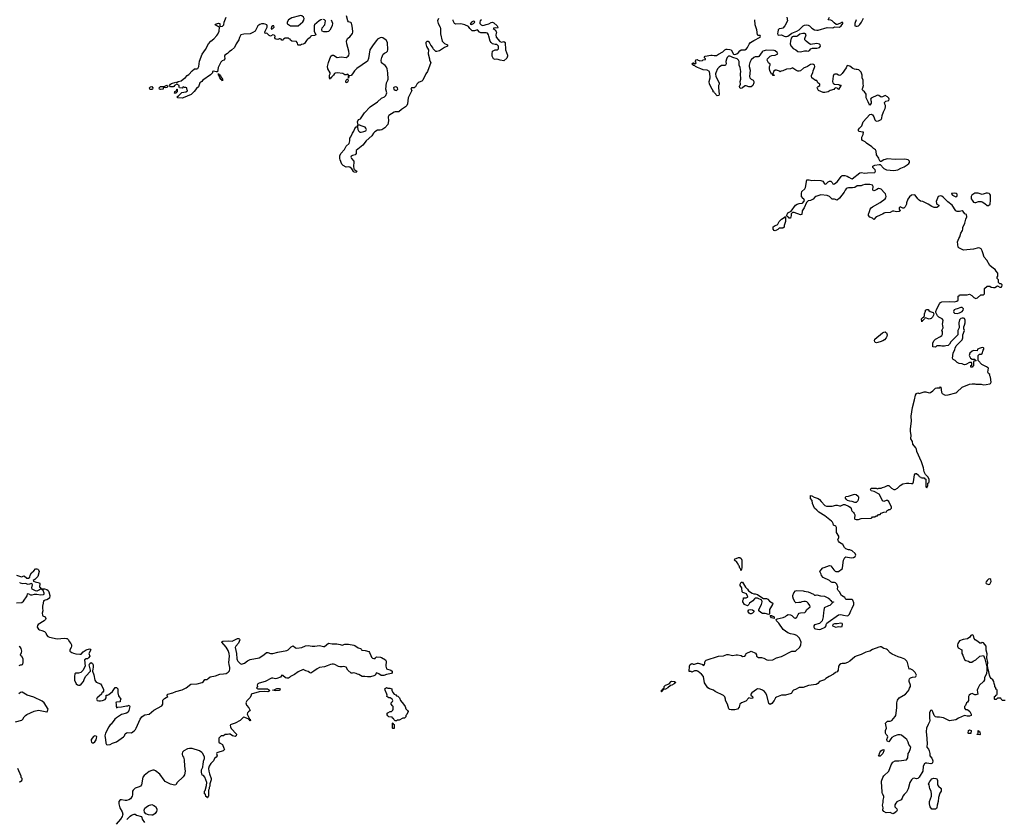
# Model space of a CAD drawing. Header units: inches. Extents: x 2106670 to 2322961, y 36024 to 224899.
# Tile 145 of 256: x 2259258 to 2274859, y 115106 to 127770. Entities that reach past the tile are written whole.
import ezdxf

# ---------------------------------------------------------------- set-up
doc = ezdxf.new("R2010")
doc.units = ezdxf.units.IN
doc.header["$MEASUREMENT"] = 0
for name, color, linetype in [('C2151', 7, 'Continuous'), ('C2161', 7, 'Continuous'), ('C2162', 7, 'Continuous'), ('C2171', 7, 'Continuous'), ('C2172', 7, 'Continuous')]:
    doc.layers.add(name, color=color, linetype=linetype)

msp = doc.modelspace()

# ---------------------------------------------------------------- linework, layer by layer
at = {"layer": 'C2151', "color": 5, "elevation": 40}
for points in [[(2259210, 118975), (2259287, 118947), (2259330, 118961), (2259370, 118926), (2259397, 118923), (2259417, 118943), (2259425, 118970), (2259447, 119010), (2259481, 119039), (2259510, 119071), (2259530, 119071), (2259545, 119065), (2259555, 119055), (2259566, 119030), (2259545, 118950), (2259497, 118903), (2259474, 118890), (2259478, 118878), (2259505, 118865), (2259571, 118851), (2259576, 118836), (2259572, 118790), (2259594, 118770), (2259598, 118758), (2259610, 118754), (2259650, 118758), (2259690, 118745), (2259710, 118731), (2259721, 118710), (2259734, 118650), (2259731, 118609), (2259690, 118584), (2259662, 118578), (2259646, 118566), (2259634, 118566), (2259631, 118531), (2259620, 118480), (2259619, 118450), (2259625, 118410), (2259616, 118370), (2259618, 118338), (2259626, 118326), (2259662, 118310), (2259670, 118286), (2259665, 118270), (2259645, 118250), (2259552, 118190), (2259542, 118178), (2259536, 118150), (2259555, 118115), (2259570, 118106), (2259610, 118097), (2259650, 118081), (2259670, 118058), (2259685, 118025), (2259702, 118002), (2259728, 117988), (2259850, 117963), (2259970, 117976), (2260000, 117970)], [(2259210, 118533), (2259290, 118541), (2259320, 118560), (2259374, 118646), (2259382, 118678), (2259390, 118682), (2259430, 118663), (2259457, 118663), (2259492, 118672), (2259530, 118672), (2259590, 118659), (2259636, 118664), (2259647, 118673), (2259648, 118690), (2259629, 118729), (2259608, 118748), (2259590, 118749), (2259570, 118742), (2259530, 118718), (2259510, 118722), (2259458, 118750), (2259449, 118770), (2259459, 118819), (2259458, 118830), (2259450, 118838), (2259390, 118825), (2259350, 118838), (2259310, 118836), (2259267, 118847), (2259258, 118858)], [(2259250, 117542), (2259270, 117552), (2259287, 117553), (2259302, 117558), (2259310, 117574), (2259314, 117586), (2259312, 117650), (2259290, 117682), (2259274, 117694), (2259269, 117710), (2259289, 117750), (2259291, 117770), (2259281, 117810), (2259270, 117829), (2259250, 117842)], [(2259192, 116652), (2259290, 116677), (2259307, 116690), (2259327, 116730), (2259348, 116752), (2259370, 116766), (2259490, 116819), (2259556, 116836), (2259690, 116806), (2259695, 116810), (2259709, 116850), (2259644, 116950), (2259615, 116975), (2259480, 117040), (2259378, 117070), (2259299, 117119), (2259290, 117121), (2259270, 117115), (2259245, 117095)], [(2259250, 115701), (2259270, 115704), (2259290, 115721), (2259298, 115738), (2259299, 115750), (2259282, 115770), (2259279, 115790), (2259227, 115910)]]:
    msp.add_lwpolyline(points, dxfattribs=at)
at = {"layer": 'C2161', "color": 5, "elevation": 40}
for points in [[(2260000, 117970), (2260010, 117967), (2260031, 117950), (2260044, 117924), (2260070, 117890), (2260078, 117870), (2260080, 117850), (2260074, 117826), (2260054, 117790), (2260055, 117770), (2260083, 117750), (2260110, 117738), (2260150, 117727), (2260210, 117719), (2260230, 117721), (2260264, 117756), (2260309, 117791), (2260365, 117805), (2260382, 117802), (2260386, 117790), (2260356, 117730), (2260372, 117690), (2260350, 117662), (2260330, 117649), (2260310, 117649), (2260286, 117630), (2260297, 117530), (2260259, 117461), (2260229, 117431), (2260190, 117421), (2260150, 117421), (2260131, 117409), (2260126, 117370), (2260128, 117310), (2260151, 117250), (2260174, 117234), (2260190, 117229), (2260210, 117230), (2260230, 117244), (2260268, 117290), (2260284, 117336), (2260307, 117373), (2260379, 117450), (2260382, 117470), (2260361, 117550), (2260370, 117572), (2260390, 117591), (2260410, 117572), (2260424, 117550), (2260423, 117510), (2260415, 117490), (2260411, 117451), (2260435, 117395), (2260447, 117310), (2260470, 117277), (2260538, 117250), (2260560, 117220), (2260584, 117164), (2260584, 117136), (2260578, 117122), (2260562, 117110), (2260554, 117090), (2260486, 117030), (2260476, 117010), (2260485, 116990), (2260510, 116981), (2260540, 116980), (2260570, 116985), (2260610, 117002), (2260626, 117030), (2260627, 117073), (2260650, 117074), (2260670, 117082), (2260730, 117132), (2260770, 117192), (2260790, 117192), (2260804, 117184), (2260812, 117170), (2260811, 117110), (2260823, 117063), (2260862, 117010), (2260852, 116990), (2260851, 116969), (2260790, 116962), (2260784, 116956), (2260781, 116950), (2260786, 116930), (2260785, 116890), (2260790, 116874), (2260810, 116882), (2260870, 116885), (2260950, 116902), (2260970, 116902), (2260993, 116913), (2261002, 116890), (2260987, 116830), (2260975, 116805), (2260951, 116789), (2260870, 116765), (2260790, 116714), (2260766, 116690), (2260710, 116615), (2260690, 116602), (2260670, 116569), (2260620, 116470), (2260607, 116430), (2260619, 116370), (2260624, 116310), (2260631, 116291), (2260650, 116284), (2260690, 116291), (2260730, 116311), (2260790, 116331), (2260902, 116410), (2260919, 116430), (2260930, 116462), (2260950, 116478), (2260970, 116481), (2261030, 116475), (2261070, 116505), (2261094, 116530), (2261105, 116550), (2261123, 116597), (2261169, 116691), (2261193, 116727), (2261214, 116746), (2261240, 116760), (2261310, 116771), (2261386, 116834), (2261510, 116902), (2261525, 116930), (2261526, 116994), (2261550, 117021), (2261608, 117050), (2261588, 117070), (2261606, 117090), (2261682, 117110), (2261730, 117131), (2261830, 117155), (2261894, 117190), (2261970, 117244), (2262070, 117251), (2262150, 117275), (2262169, 117290), (2262190, 117318), (2262230, 117321), (2262243, 117337), (2262278, 117362), (2262363, 117377), (2262430, 117405), (2262490, 117408), (2262530, 117417), (2262563, 117437), (2262580, 117460), (2262590, 117490), (2262590, 117510), (2262576, 117556), (2262572, 117590), (2262580, 117690), (2262577, 117730), (2262559, 117779), (2262529, 117830), (2262462, 117910), (2262463, 117917), (2262475, 117925), (2262570, 117934), (2262627, 117927), (2262710, 117967), (2262731, 117971), (2262741, 117961), (2262746, 117950), (2262724, 117896), (2262685, 117850), (2262674, 117826), (2262693, 117730), (2262697, 117650), (2262703, 117630), (2262713, 117610), (2262750, 117571), (2262770, 117564), (2262822, 117578), (2262870, 117616), (2262910, 117636), (2263050, 117665), (2263129, 117711), (2263170, 117747), (2263190, 117747), (2263230, 117731), (2263270, 117731), (2263350, 117754), (2263490, 117779), (2263512, 117788), (2263562, 117838), (2263590, 117851), (2263630, 117823), (2263650, 117815), (2263730, 117827), (2263789, 117851), (2263830, 117861), (2263890, 117848), (2263932, 117848), (2264010, 117857), (2264070, 117843), (2264090, 117843), (2264150, 117898), (2264210, 117885), (2264285, 117885), (2264337, 117877), (2264370, 117862), (2264410, 117882), (2264470, 117878), (2264550, 117863), (2264570, 117856), (2264620, 117820), (2264662, 117810), (2264671, 117791), (2264684, 117784), (2264730, 117779), (2264790, 117765), (2264801, 117750), (2264820, 117700), (2264834, 117674), (2264850, 117658), (2264870, 117651), (2264888, 117652), (2264898, 117670), (2264910, 117678), (2264975, 117675), (2264991, 117671), (2265052, 117630), (2265065, 117610), (2265058, 117530), (2265070, 117491), (2265141, 117470), (2265159, 117450), (2265161, 117430), (2265150, 117415), (2265070, 117401), (2265030, 117385), (2264986, 117386), (2264950, 117409), (2264910, 117426), (2264892, 117390), (2264870, 117379), (2264815, 117365), (2264770, 117363), (2264729, 117369), (2264686, 117370), (2264630, 117398), (2264610, 117402), (2264590, 117415), (2264550, 117426), (2264530, 117418), (2264510, 117418), (2264458, 117470), (2264430, 117514), (2264390, 117524), (2264370, 117519), (2264330, 117519), (2264310, 117524), (2264250, 117557), (2264230, 117564), (2264210, 117564), (2264181, 117559), (2264130, 117534), (2264090, 117522), (2264010, 117509), (2263970, 117489), (2263921, 117450), (2263870, 117421), (2263849, 117430), (2263830, 117449), (2263790, 117458), (2263750, 117478), (2263670, 117439), (2263610, 117399), (2263551, 117369), (2263531, 117350), (2263517, 117343), (2263490, 117342), (2263470, 117349), (2263430, 117386), (2263410, 117388), (2263390, 117358), (2263330, 117334), (2263310, 117329), (2263270, 117342), (2263250, 117342), (2263150, 117286), (2263050, 117262), (2263032, 117250), (2263022, 117230), (2263025, 117210), (2263012, 117190), (2263020, 117180), (2263031, 117171), (2263150, 117173), (2263182, 117170), (2263214, 117150), (2263213, 117133), (2263190, 117124), (2263130, 117128), (2263055, 117125), (2262927, 117090), (2262924, 117070), (2262910, 117035), (2262859, 116981), (2262843, 116950), (2262854, 116914), (2262891, 116870), (2262912, 116830), (2262882, 116810), (2262866, 116794), (2262865, 116770), (2262894, 116706), (2262894, 116694), (2262911, 116691), (2262914, 116670), (2262910, 116666), (2262902, 116682), (2262890, 116686), (2262878, 116698), (2262810, 116722), (2262801, 116719), (2262751, 116669), (2262670, 116629), (2262610, 116609), (2262600, 116600), (2262591, 116590), (2262596, 116570), (2262610, 116546), (2262695, 116455), (2262690, 116428), (2262670, 116418), (2262650, 116422), (2262629, 116429), (2262593, 116453), (2262570, 116455), (2262550, 116448), (2262513, 116447), (2262490, 116426), (2262450, 116426), (2262414, 116390), (2262414, 116330), (2262434, 116310), (2262474, 116290), (2262491, 116231), (2262502, 116210), (2262482, 116190), (2262395, 116165), (2262383, 116157), (2262378, 116150), (2262386, 116110), (2262371, 116090), (2262347, 116070), (2262327, 116030), (2262287, 115990), (2262261, 115950), (2262251, 115910), (2262255, 115870), (2262264, 115824), (2262291, 115750), (2262291, 115730), (2262271, 115670), (2262271, 115630), (2262262, 115610), (2262262, 115590), (2262252, 115570), (2262252, 115470), (2262238, 115462), (2262233, 115447), (2262227, 115447), (2262222, 115462), (2262207, 115467), (2262202, 115502), (2262186, 115510), (2262188, 115550), (2262196, 115564), (2262220, 115640), (2262222, 115690), (2262194, 115774), (2262170, 115798), (2262150, 115806), (2262138, 115850), (2262138, 115890), (2262158, 115930), (2262158, 115950), (2262166, 115970), (2262168, 116028), (2262188, 116070), (2262188, 116090), (2262158, 116150), (2262145, 116165), (2262108, 116190), (2261989, 116229), (2261950, 116229), (2261918, 116222), (2261858, 116190), (2261838, 116170), (2261831, 116150), (2261831, 116130), (2261838, 116110), (2261851, 116090), (2261865, 116050), (2261871, 115950), (2261882, 115870), (2261871, 115810), (2261850, 115781), (2261751, 115690), (2261730, 115654), (2261710, 115647), (2261650, 115661), (2261565, 115705), (2261545, 115725), (2261480, 115820), (2261410, 115874), (2261390, 115884), (2261370, 115885), (2261350, 115881), (2261310, 115861), (2261230, 115798), (2261210, 115773), (2261188, 115652), (2261171, 115630), (2261150, 115618), (2261090, 115601), (2261054, 115570), (2261045, 115550), (2261048, 115492), (2261042, 115470), (2261012, 115428), (2260988, 115412), (2260950, 115403), (2260930, 115402), (2260870, 115415), (2260850, 115414), (2260830, 115390), (2260828, 115352), (2260832, 115330), (2260847, 115287), (2260884, 115224), (2260891, 115190), (2260888, 115170), (2260882, 115150), (2260855, 115110), (2260785, 115030)], [(2270000, 117452), (2269990, 117457), (2269950, 117455), (2269910, 117438), (2269890, 117446), (2269867, 117447), (2269869, 117530), (2269883, 117557), (2269910, 117572), (2269930, 117562), (2269950, 117562), (2270000, 117578)], [(2260956, 115104), (2261010, 115158), (2261030, 115171), (2261070, 115185), (2261090, 115185), (2261111, 115170), (2261188, 115148), (2261196, 115136), (2261198, 115110), (2261234, 115054)]]:
    msp.add_lwpolyline(points, dxfattribs=at)
for points in [[(2263310, 117141), (2263266, 117150), (2263290, 117156), (2263330, 117179), (2263370, 117177), (2263385, 117170), (2263381, 117150), (2263370, 117146)], [(2265230, 116666), (2265207, 116667), (2265187, 116687), (2265182, 116702), (2265166, 116710), (2265162, 116722), (2265106, 116730), (2265090, 116746), (2265078, 116770), (2265090, 116794), (2265128, 116812), (2265147, 116813), (2265170, 116834), (2265178, 116850), (2265178, 116890), (2265163, 116903), (2265146, 116930), (2265146, 116950), (2265167, 116973), (2265168, 116990), (2265158, 117010), (2265130, 117028), (2265109, 117029), (2265090, 117038), (2265078, 117050), (2265082, 117070), (2265078, 117090), (2265048, 117150), (2265046, 117170), (2265069, 117191), (2265090, 117185), (2265124, 117184), (2265153, 117173), (2265154, 117150), (2265170, 117114), (2265194, 117090), (2265217, 117077), (2265230, 117062), (2265250, 117054), (2265274, 117030), (2265292, 116990), (2265342, 116930), (2265365, 116890), (2265377, 116857), (2265402, 116830), (2265412, 116812), (2265390, 116766), (2265374, 116750), (2265374, 116730), (2265354, 116710), (2265330, 116708), (2265270, 116678), (2265244, 116676)], [(2269426, 117126), (2269426, 117150), (2269442, 117158), (2269450, 117174), (2269462, 117178), (2269468, 117192), (2269469, 117210), (2269490, 117231), (2269549, 117251), (2269578, 117290), (2269590, 117295), (2269634, 117290), (2269652, 117272), (2269630, 117249), (2269590, 117228), (2269570, 117226), (2269530, 117188), (2269490, 117168), (2269458, 117162), (2269454, 117150), (2269438, 117142), (2269430, 117126)], [(2265170, 116546), (2265166, 116550), (2265166, 116630), (2265170, 116634), (2265178, 116618), (2265194, 116610), (2265194, 116550), (2265190, 116546)], [(2260450, 116429), (2260430, 116417), (2260391, 116370), (2260391, 116350), (2260398, 116330), (2260410, 116318), (2260430, 116318), (2260450, 116332), (2260470, 116362), (2260477, 116390), (2260479, 116410), (2260476, 116416), (2260470, 116422)], [(2261350, 115170), (2261299, 115179), (2261255, 115195), (2261237, 115217), (2261229, 115250), (2261240, 115280), (2261260, 115300), (2261297, 115323), (2261350, 115339), (2261386, 115326), (2261412, 115310), (2261431, 115270), (2261431, 115250), (2261425, 115230), (2261403, 115197), (2261370, 115172)]]:
    msp.add_lwpolyline(points, close=True, dxfattribs=at)
at = {"layer": 'C2162', "color": 5, "elevation": 40}
for points in [[(2264050, 127774), (2264030, 127769), (2264001, 127750), (2263931, 127690), (2263926, 127670), (2263925, 127590), (2263951, 127530), (2263930, 127522), (2263884, 127516), (2263872, 127508), (2263862, 127490), (2263842, 127470), (2263821, 127459), (2263800, 127440), (2263770, 127395), (2263750, 127382), (2263724, 127376), (2263710, 127368), (2263670, 127366), (2263666, 127370), (2263662, 127402), (2263650, 127406), (2263642, 127422), (2263568, 127428), (2263547, 127447), (2263542, 127462), (2263530, 127466), (2263518, 127478), (2263464, 127476), (2263438, 127462), (2263434, 127450), (2263427, 127447), (2263410, 127446), (2263402, 127462), (2263387, 127467), (2263370, 127468), (2263350, 127458), (2263320, 127460), (2263310, 127466), (2263303, 127483), (2263306, 127510), (2263290, 127526), (2263270, 127528), (2263230, 127508), (2263210, 127518), (2263174, 127554), (2263146, 127550), (2263142, 127570), (2263147, 127590), (2263180, 127650), (2263181, 127670), (2263173, 127690), (2263150, 127701), (2263125, 127705), (2263090, 127703), (2263064, 127696), (2263029, 127671), (2262991, 127589), (2262954, 127566), (2262912, 127548), (2262810, 127543), (2262763, 127530), (2262742, 127490), (2262731, 127450), (2262690, 127390), (2262664, 127330), (2262615, 127285), (2262578, 127262), (2262550, 127236), (2262507, 127210), (2262501, 127190), (2262507, 127150), (2262491, 127130), (2262464, 127116), (2262443, 127097), (2262404, 127010), (2262394, 126946), (2262390, 126942), (2262370, 126943), (2262330, 126955), (2262314, 126950), (2262311, 126930), (2262284, 126896), (2262162, 126810), (2262142, 126790), (2262111, 126769), (2262090, 126709), (2262060, 126680), (2262025, 126630), (2261976, 126584), (2261850, 126533), (2261830, 126529), (2261766, 126530), (2261748, 126550), (2261775, 126565), (2261825, 126615), (2261893, 126627), (2261915, 126645), (2261918, 126650), (2261908, 126670), (2261906, 126690), (2261890, 126698), (2261870, 126698), (2261850, 126706), (2261830, 126686), (2261788, 126688), (2261783, 126703), (2261786, 126730), (2261750, 126748), (2261711, 126729), (2261701, 126710), (2261690, 126704), (2261647, 126707), (2261634, 126730), (2261649, 126750), (2261663, 126757), (2261730, 126781), (2261750, 126776), (2261769, 126791), (2261817, 126803), (2261846, 126830), (2261884, 126856), (2261910, 126885), (2261937, 126903), (2261990, 126959), (2262030, 126991), (2262067, 126993), (2262082, 126998), (2262095, 127030), (2262106, 127114), (2262150, 127222), (2262202, 127298), (2262249, 127390), (2262286, 127430), (2262333, 127467), (2262381, 127519), (2262397, 127543), (2262419, 127590), (2262426, 127650), (2262382, 127670), (2262358, 127690), (2262362, 127698), (2262410, 127716), (2262430, 127712), (2262431, 127671), (2262441, 127661), (2262470, 127667), (2262495, 127690), (2262497, 127730), (2262528, 127810)], [(2264194, 127770), (2264216, 127716), (2264211, 127671), (2264170, 127604), (2264150, 127583), (2264130, 127576), (2264077, 127577), (2264049, 127590), (2264044, 127610), (2264050, 127642), (2264095, 127690), (2264102, 127750), (2264090, 127768), (2264070, 127775)], [(2265896, 127790), (2265879, 127750), (2265887, 127710), (2265921, 127650), (2265926, 127630), (2265927, 127547), (2265951, 127430), (2265991, 127391), (2266034, 127370), (2266034, 127350), (2265991, 127329), (2265910, 127278), (2265870, 127268), (2265850, 127268), (2265807, 127307), (2265806, 127330), (2265770, 127366), (2265750, 127406), (2265730, 127426), (2265710, 127426), (2265694, 127410), (2265692, 127390), (2265706, 127346), (2265734, 127290), (2265732, 127230), (2265752, 127150), (2265752, 127130), (2265772, 127090), (2265718, 126950), (2265691, 126910), (2265646, 126810), (2265630, 126797), (2265590, 126782), (2265570, 126769), (2265551, 126750), (2265532, 126708), (2265521, 126699), (2265510, 126693), (2265465, 126690), (2265458, 126670), (2265471, 126650), (2265411, 126530), (2265403, 126437), (2265391, 126409), (2265371, 126389), (2265306, 126350), (2265268, 126312), (2265250, 126308), (2265210, 126311), (2265190, 126304), (2265108, 126252), (2265097, 126230), (2265100, 126170), (2265091, 126109), (2265045, 126055), (2264994, 126026), (2264970, 126019), (2264930, 126021), (2264885, 125995), (2264865, 125975), (2264837, 125930), (2264748, 125850), (2264696, 125784), (2264590, 125698), (2264587, 125650), (2264576, 125630), (2264530, 125621), (2264512, 125608), (2264505, 125590), (2264513, 125570), (2264550, 125530), (2264555, 125515), (2264548, 125448), (2264550, 125410), (2264556, 125396), (2264570, 125392), (2264598, 125370), (2264590, 125350), (2264556, 125356), (2264546, 125366), (2264523, 125410), (2264490, 125436), (2264470, 125441), (2264430, 125434), (2264381, 125461), (2264364, 125484), (2264334, 125550), (2264329, 125570), (2264329, 125611), (2264349, 125650), (2264405, 125715), (2264430, 125768), (2264480, 125810), (2264491, 125850), (2264490, 125891), (2264506, 125914), (2264530, 125970), (2264554, 126006), (2264570, 126044), (2264590, 126071), (2264607, 126073), (2264610, 126094), (2264618, 126098), (2264611, 126089), (2264611, 126069), (2264616, 126030), (2264627, 126007), (2264650, 125990), (2264670, 125989), (2264710, 125997), (2264742, 126010), (2264750, 126022), (2264753, 126030), (2264745, 126050), (2264730, 126065), (2264667, 126087), (2264650, 126099), (2264620, 126100), (2264610, 126150), (2264615, 126170), (2264630, 126187), (2264658, 126202), (2264670, 126215), (2264723, 126297), (2264810, 126391), (2264930, 126471), (2264992, 126528), (2265038, 126550), (2265062, 126570), (2265074, 126610), (2265061, 126670), (2265070, 126770), (2265090, 126810), (2265094, 126830), (2265090, 126930), (2265080, 126990), (2265070, 127019), (2265050, 127045), (2264990, 127088), (2264984, 127130), (2264994, 127170), (2265017, 127223), (2265039, 127241), (2265070, 127255), (2265087, 127273), (2265092, 127290), (2265087, 127407), (2265065, 127445), (2265010, 127482), (2264990, 127489), (2264970, 127485), (2264930, 127461), (2264910, 127441), (2264857, 127370), (2264808, 127292), (2264787, 127153), (2264767, 127113), (2264601, 126999), (2264562, 126958), (2264532, 126910), (2264510, 126887), (2264481, 126879), (2264471, 126869), (2264470, 126846), (2264466, 126846), (2264467, 126887), (2264462, 126902), (2264450, 126906), (2264430, 126898), (2264410, 126898), (2264376, 126916), (2264290, 126929), (2264258, 126922), (2264245, 126915), (2264232, 126890), (2264200, 126860), (2264190, 126846), (2264178, 126842), (2264170, 126826), (2264166, 126850), (2264168, 126890), (2264178, 126910), (2264178, 126930), (2264138, 126990), (2264134, 127030), (2264150, 127092), (2264190, 127191), (2264210, 127206), (2264230, 127206), (2264290, 127171), (2264350, 127179), (2264430, 127171), (2264464, 127190), (2264473, 127210), (2264477, 127230), (2264473, 127273), (2264442, 127390), (2264437, 127430), (2264453, 127470), (2264490, 127499), (2264531, 127549), (2264539, 127570), (2264539, 127590), (2264527, 127667), (2264513, 127713), (2264505, 127725), (2264470, 127737), (2264457, 127750), (2264434, 127830)], [(2266575, 127770), (2266555, 127750), (2266547, 127730), (2266551, 127710), (2266568, 127688), (2266590, 127679), (2266617, 127683), (2266650, 127696), (2266690, 127705), (2266730, 127727), (2266750, 127728), (2266770, 127719), (2266825, 127670), (2266835, 127650), (2266830, 127638), (2266790, 127642), (2266770, 127638), (2266762, 127630), (2266791, 127611), (2266814, 127570), (2266805, 127530), (2266810, 127494), (2266865, 127425), (2266890, 127412), (2266930, 127422), (2266951, 127410), (2266957, 127290), (2266986, 127210), (2266986, 127190), (2266977, 127163), (2266930, 127118), (2266869, 127129), (2266840, 127140), (2266810, 127144), (2266790, 127141), (2266764, 127150), (2266745, 127190), (2266742, 127230), (2266748, 127270), (2266790, 127294), (2266830, 127294), (2266846, 127310), (2266846, 127350), (2266816, 127376), (2266790, 127378), (2266750, 127389), (2266730, 127408), (2266715, 127430), (2266689, 127509), (2266688, 127530), (2266670, 127558), (2266650, 127562), (2266563, 127563), (2266546, 127570), (2266510, 127608), (2266465, 127595), (2266430, 127595), (2266389, 127630), (2266370, 127662), (2266309, 127689), (2266250, 127704), (2266170, 127699), (2266148, 127710), (2266129, 127750), (2266125, 127770)], [(2270000, 127013), (2269966, 127030), (2269950, 127046), (2269930, 127046), (2269922, 127062), (2269908, 127070), (2269922, 127078), (2269930, 127092), (2269938, 127078), (2269970, 127074), (2269978, 127090), (2269968, 127108), (2269970, 127132), (2269990, 127138), (2270000, 127133)]]:
    msp.add_lwpolyline(points, dxfattribs=at)
for points in [[(2263710, 127835), (2263690, 127832), (2263570, 127798), (2263519, 127770), (2263496, 127730), (2263498, 127710), (2263503, 127703), (2263550, 127671), (2263670, 127672), (2263743, 127737), (2263760, 127760), (2263765, 127790), (2263753, 127810), (2263729, 127829)], [(2263270, 127673), (2263250, 127658), (2263245, 127630), (2263250, 127622), (2263270, 127632), (2263288, 127650), (2263286, 127670)], [(2266450, 127749), (2266416, 127730), (2266399, 127710), (2266398, 127698), (2266410, 127691), (2266430, 127701), (2266449, 127710), (2266469, 127730), (2266462, 127742)], [(2262447, 126867), (2262450, 126867), (2262462, 126842), (2262472, 126830), (2262474, 126810), (2262470, 126804), (2262459, 126819), (2262450, 126821), (2262430, 126849), (2262420, 126880), (2262410, 126890), (2262406, 126914), (2262410, 126918), (2262418, 126898), (2262430, 126897), (2262438, 126878)], [(2261350, 126665), (2261330, 126665), (2261321, 126670), (2261316, 126690), (2261330, 126707), (2261350, 126710), (2261370, 126691), (2261365, 126670)], [(2261569, 126689), (2261542, 126698), (2261532, 126688), (2261530, 126669), (2261490, 126662), (2261474, 126670), (2261468, 126692), (2261490, 126710), (2261546, 126714), (2261590, 126731), (2261602, 126722), (2261605, 126710), (2261590, 126695)], [(2264430, 126768), (2264424, 126790), (2264429, 126810), (2264454, 126834), (2264461, 126810), (2264456, 126790), (2264450, 126779)], [(2265210, 126706), (2265186, 126694), (2265183, 126690), (2265187, 126667), (2265210, 126651), (2265230, 126648), (2265249, 126670), (2265244, 126690), (2265230, 126701)], [(2261710, 126606), (2261708, 126610), (2261718, 126622), (2261718, 126630), (2261746, 126650), (2261746, 126670), (2261752, 126672), (2261751, 126629), (2261730, 126606)]]:
    msp.add_lwpolyline(points, close=True, dxfattribs=at)
at = {"layer": 'C2171', "color": 5, "elevation": 40}
for points in [[(2270000, 117578), (2270010, 117581), (2270065, 117565), (2270078, 117558), (2270090, 117542), (2270110, 117554), (2270119, 117610), (2270133, 117627), (2270330, 117691), (2270410, 117696), (2270465, 117715), (2270490, 117716), (2270550, 117699), (2270610, 117711), (2270630, 117711), (2270690, 117698), (2270710, 117687), (2270746, 117690), (2270762, 117710), (2270769, 117731), (2270850, 117771), (2270917, 117737), (2270932, 117712), (2270932, 117690), (2270962, 117670), (2271010, 117667), (2271050, 117657), (2271096, 117630), (2271130, 117624), (2271190, 117630), (2271250, 117661), (2271330, 117683), (2271490, 117767), (2271550, 117771), (2271617, 117830), (2271636, 117870), (2271641, 117910), (2271615, 117975), (2271570, 118017), (2271530, 118033), (2271470, 118043), (2271430, 118057), (2271355, 118110), (2271289, 118210), (2271248, 118250), (2271246, 118270), (2271258, 118282), (2271357, 118303), (2271390, 118318), (2271406, 118334), (2271432, 118348), (2271470, 118345), (2271493, 118333), (2271530, 118299), (2271550, 118291), (2271570, 118306), (2271592, 118348), (2271610, 118370), (2271630, 118378), (2271698, 118382), (2271710, 118390), (2271730, 118431), (2271782, 118470), (2271779, 118490), (2271750, 118529), (2271729, 118549), (2271710, 118555), (2271683, 118557), (2271650, 118549), (2271630, 118539), (2271603, 118537), (2271555, 118535), (2271543, 118543), (2271519, 118590), (2271509, 118629), (2271509, 118650), (2271526, 118694), (2271550, 118722), (2271570, 118731), (2271670, 118725), (2271690, 118718), (2271750, 118711), (2271834, 118670), (2271850, 118654), (2271870, 118654), (2271890, 118662), (2271946, 118646), (2272010, 118638), (2272074, 118610), (2272094, 118590), (2272098, 118578), (2272114, 118570), (2272118, 118558), (2272152, 118552), (2272150, 118546), (2272138, 118542), (2272134, 118530), (2272094, 118490), (2272073, 118487), (2272005, 118455), (2272002, 118410), (2271992, 118388), (2271991, 118310), (2271971, 118249), (2271954, 118226), (2271931, 118209), (2271850, 118188), (2271841, 118170), (2271839, 118150), (2271851, 118130), (2271870, 118123), (2271930, 118113), (2271950, 118116), (2272022, 118150), (2272035, 118170), (2272038, 118190), (2272049, 118210), (2272069, 118230), (2272234, 118346), (2272269, 118351), (2272310, 118339), (2272370, 118331), (2272385, 118335), (2272406, 118354), (2272425, 118410), (2272449, 118450), (2272473, 118510), (2272473, 118533), (2272458, 118578), (2272450, 118588), (2272350, 118586), (2272330, 118618), (2272278, 118650), (2272250, 118706), (2272226, 118730), (2272218, 118750), (2272222, 118790), (2272208, 118830), (2272186, 118850), (2272170, 118855), (2272130, 118858), (2272109, 118869), (2272088, 118890), (2271990, 118935), (2271965, 118965), (2271958, 118990), (2271938, 119030), (2271950, 119054), (2271986, 119090), (2272007, 119093), (2272090, 119125), (2272110, 119118), (2272156, 119056), (2272178, 119038), (2272190, 119030), (2272208, 119028), (2272230, 119033), (2272289, 119071), (2272296, 119090), (2272313, 119210), (2272330, 119251), (2272350, 119262), (2272430, 119246), (2272469, 119251), (2272498, 119270), (2272509, 119290), (2272497, 119317), (2272450, 119357), (2272410, 119373), (2272390, 119373), (2272350, 119390), (2272329, 119410), (2272300, 119460), (2272250, 119489), (2272233, 119510), (2272223, 119530), (2272235, 119570), (2272235, 119590), (2272199, 119650), (2272199, 119730), (2272190, 119748), (2272150, 119766), (2272149, 119790), (2272139, 119810), (2272121, 119830), (2272014, 119910), (2271918, 119970), (2271888, 120000)], [(2272438, 120000), (2272441, 119990), (2272470, 119966), (2272481, 119950), (2272488, 119930), (2272486, 119870), (2272490, 119862), (2272510, 119852), (2272547, 119853), (2272590, 119872), (2272750, 119874), (2272762, 119878), (2272770, 119894), (2272810, 119894), (2272830, 119914), (2272850, 119914), (2272868, 119932), (2272890, 119934), (2272908, 119952), (2272948, 119972), (2272990, 119974), (2273005, 119995), (2273012, 120000)], [(2274870, 116988), (2274828, 116988), (2274807, 117007), (2274802, 117022), (2274790, 117026), (2274750, 117026), (2274730, 117006), (2274710, 117006), (2274706, 117010), (2274706, 117050), (2274722, 117058), (2274726, 117070), (2274742, 117078), (2274746, 117090), (2274746, 117150), (2274742, 117162), (2274727, 117167), (2274726, 117190), (2274708, 117208), (2274707, 117227), (2274696, 117256), (2274695, 117290), (2274677, 117317), (2274650, 117335), (2274637, 117357), (2274626, 117390), (2274610, 117468), (2274601, 117481), (2274594, 117534), (2274598, 117590), (2274582, 117662), (2274585, 117725), (2274574, 117786), (2274569, 117850), (2274530, 117899), (2274510, 117908), (2274490, 117898), (2274470, 117898), (2274442, 117922), (2274395, 117950), (2274384, 117970), (2274370, 118018), (2274350, 118029), (2274330, 118019), (2274311, 117989), (2274275, 117965), (2274207, 117953), (2274150, 117932), (2274123, 117890), (2274117, 117870), (2274116, 117850), (2274130, 117824), (2274186, 117790), (2274188, 117730), (2274204, 117704), (2274221, 117650), (2274230, 117635), (2274250, 117623), (2274294, 117610), (2274313, 117593), (2274347, 117593), (2274366, 117610), (2274410, 117632), (2274469, 117691), (2274530, 117702), (2274551, 117650), (2274580, 117520), (2274584, 117470), (2274579, 117410), (2274545, 117350), (2274543, 117317), (2274531, 117290), (2274468, 117232), (2274440, 117180), (2274431, 117150), (2274442, 117090), (2274410, 117077), (2274390, 117079), (2274350, 117098), (2274322, 117090), (2274302, 117070), (2274294, 117050), (2274294, 116990), (2274277, 116963), (2274262, 116950), (2274242, 116910), (2274226, 116890), (2274227, 116867), (2274246, 116846), (2274270, 116845), (2274280, 116840), (2274311, 116811), (2274334, 116770), (2274334, 116750), (2274310, 116738), (2274270, 116738), (2274247, 116747), (2274230, 116748), (2274132, 116710), (2274090, 116679), (2273990, 116667), (2273893, 116713), (2273830, 116724), (2273790, 116723), (2273770, 116729), (2273745, 116750), (2273729, 116810), (2273715, 116830), (2273710, 116834), (2273690, 116828), (2273676, 116790), (2273675, 116710), (2273679, 116670), (2273675, 116650), (2273651, 116610), (2273648, 116592), (2273627, 116553), (2273622, 116490), (2273633, 116390), (2273637, 116290), (2273631, 116270), (2273633, 116250), (2273657, 116217), (2273670, 116190), (2273678, 116150), (2273679, 116110), (2273710, 116076), (2273721, 116050), (2273724, 116030), (2273719, 116001), (2273711, 115989), (2273696, 115984), (2273630, 115997), (2273610, 115996), (2273595, 115985), (2273575, 115950), (2273566, 115870), (2273509, 115771), (2273488, 115752), (2273470, 115749), (2273430, 115758), (2273410, 115753), (2273387, 115730), (2273364, 115690), (2273336, 115590), (2273310, 115535), (2273270, 115499), (2273250, 115474), (2273238, 115442), (2273223, 115417), (2273158, 115382), (2273138, 115362), (2273124, 115336), (2273123, 115303), (2273154, 115270), (2273164, 115250), (2273151, 115230), (2273110, 115196), (2273094, 115194), (2273050, 115214), (2272989, 115209), (2272948, 115228), (2272935, 115250), (2272940, 115290), (2272930, 115330), (2272939, 115370), (2272938, 115410), (2272950, 115450), (2272948, 115470), (2272928, 115510), (2272923, 115530), (2272921, 115630), (2272912, 115690), (2272914, 115710), (2272934, 115766), (2272948, 115792), (2273029, 115870), (2273064, 115970), (2273094, 116010), (2273130, 116030), (2273190, 116030), (2273310, 116050), (2273330, 116078), (2273334, 116150), (2273353, 116170), (2273375, 116230), (2273376, 116250), (2273344, 116290), (2273336, 116330), (2273313, 116370), (2273290, 116393), (2273230, 116436), (2273210, 116443), (2273174, 116446), (2273115, 116425), (2273079, 116401), (2273060, 116380), (2273030, 116335), (2273016, 116336), (2273010, 116338), (2273002, 116350), (2272998, 116370), (2273015, 116410), (2273010, 116426), (2272987, 116447), (2272978, 116470), (2272978, 116510), (2272994, 116550), (2272975, 116630), (2273010, 116658), (2273050, 116658), (2273078, 116670), (2273130, 116732), (2273139, 116750), (2273158, 116870), (2273157, 116950), (2273166, 116994), (2273195, 117030), (2273293, 117090), (2273332, 117130), (2273344, 117150), (2273357, 117183), (2273375, 117210), (2273374, 117230), (2273349, 117290), (2273349, 117311), (2273355, 117330), (2273375, 117345), (2273404, 117356), (2273450, 117363), (2273459, 117370), (2273466, 117390), (2273446, 117430), (2273410, 117469), (2273370, 117488), (2273350, 117486), (2273325, 117590), (2273312, 117612), (2273281, 117641), (2273230, 117665), (2273177, 117677), (2273080, 117720), (2273050, 117741), (2273010, 117789), (2272990, 117801), (2272950, 117813), (2272910, 117837), (2272890, 117838), (2272873, 117833), (2272770, 117795), (2272730, 117769), (2272666, 117754), (2272590, 117717), (2272511, 117690), (2272490, 117677), (2272410, 117610), (2272373, 117587), (2272330, 117574), (2272290, 117575), (2272270, 117570), (2272250, 117555), (2272233, 117530), (2272224, 117470), (2272210, 117444), (2272182, 117430), (2272150, 117404), (2272082, 117370), (2272030, 117335), (2272010, 117315), (2271930, 117288), (2271902, 117258), (2271878, 117242), (2271757, 117223), (2271670, 117195), (2271610, 117196), (2271550, 117162), (2271518, 117150), (2271505, 117135), (2271495, 117110), (2271480, 117100), (2271390, 117072), (2271330, 117070), (2271250, 117041), (2271231, 117029), (2271210, 116988), (2271178, 116942), (2271150, 116922), (2271130, 116938), (2271094, 117070), (2271074, 117110), (2271057, 117130), (2271030, 117151), (2270990, 117168), (2270950, 117170), (2270930, 117163), (2270856, 117110), (2270841, 117090), (2270842, 117070), (2270871, 117050), (2270876, 117030), (2270873, 117027), (2270850, 117019), (2270810, 117029), (2270761, 116979), (2270695, 116950), (2270671, 116930), (2270661, 116910), (2270658, 116882), (2270631, 116850), (2270590, 116838), (2270530, 116839), (2270506, 116846), (2270494, 116854), (2270473, 116930), (2270442, 116990), (2270442, 117010), (2270430, 117046), (2270410, 117068), (2270278, 117130), (2270249, 117149), (2270188, 117170), (2270162, 117190), (2270109, 117269), (2270093, 117370), (2270063, 117403), (2270010, 117447), (2270000, 117452)]]:
    msp.add_lwpolyline(points, dxfattribs=at)
for points in [[(2270690, 119048), (2270686, 119050), (2270686, 119070), (2270670, 119086), (2270659, 119119), (2270649, 119130), (2270638, 119158), (2270620, 119180), (2270586, 119210), (2270587, 119233), (2270610, 119234), (2270650, 119252), (2270670, 119252), (2270690, 119234), (2270698, 119210), (2270698, 119130), (2270702, 119110), (2270702, 119090)], [(2274630, 118915), (2274610, 118909), (2274585, 118890), (2274570, 118866), (2274567, 118850), (2274570, 118842), (2274610, 118827), (2274630, 118831), (2274649, 118870), (2274644, 118904)], [(2270890, 118678), (2270910, 118678), (2270950, 118665), (2271017, 118617), (2271045, 118605), (2271090, 118605), (2271110, 118592), (2271141, 118561), (2271194, 118530), (2271187, 118510), (2271141, 118430), (2271137, 118397), (2271140, 118360), (2271130, 118348), (2271070, 118364), (2271030, 118365), (2271000, 118380), (2270968, 118410), (2270969, 118430), (2271013, 118510), (2271024, 118550), (2271015, 118575), (2270950, 118608), (2270912, 118608), (2270900, 118600), (2270875, 118565), (2270822, 118530), (2270811, 118509), (2270791, 118489), (2270742, 118510), (2270718, 118550), (2270718, 118570), (2270728, 118590), (2270728, 118612), (2270770, 118612), (2270790, 118622), (2270795, 118630), (2270775, 118675), (2270750, 118689), (2270718, 118698), (2270708, 118710), (2270698, 118770), (2270675, 118810), (2270675, 118830), (2270690, 118862), (2270710, 118862), (2270760, 118780), (2270791, 118751), (2270807, 118727), (2270866, 118686)], [(2270850, 118358), (2270830, 118362), (2270818, 118370), (2270802, 118390), (2270802, 118410), (2270810, 118422), (2270830, 118431), (2270870, 118421), (2270892, 118410), (2270891, 118390), (2270870, 118369)], [(2271210, 118288), (2271190, 118289), (2271170, 118298), (2271158, 118310), (2271158, 118318), (2271147, 118333), (2271168, 118332), (2271210, 118312), (2271214, 118290)], [(2272270, 118211), (2272210, 118203), (2272170, 118203), (2272143, 118190), (2272139, 118170), (2272190, 118150), (2272230, 118159), (2272270, 118152), (2272290, 118162), (2272296, 118196), (2272290, 118205)], [(2274290, 116466), (2274286, 116470), (2274289, 116511), (2274310, 116522), (2274334, 116510), (2274330, 116466)], [(2274470, 116446), (2274428, 116448), (2274430, 116454), (2274442, 116458), (2274446, 116470), (2274446, 116510), (2274450, 116514), (2274458, 116498), (2274472, 116490), (2274474, 116450)], [(2272868, 116108), (2272878, 116122), (2272879, 116150), (2272890, 116172), (2272902, 116190), (2272930, 116205), (2272936, 116204), (2272950, 116214), (2272951, 116190), (2272936, 116150), (2272910, 116122), (2272890, 116108)], [(2273730, 115264), (2273709, 115269), (2273686, 115306), (2273674, 115350), (2273674, 115390), (2273704, 115470), (2273704, 115504), (2273698, 115550), (2273678, 115590), (2273669, 115650), (2273659, 115670), (2273677, 115703), (2273710, 115745), (2273726, 115754), (2273744, 115756), (2273774, 115754), (2273788, 115748), (2273797, 115737), (2273801, 115721), (2273798, 115670), (2273802, 115650), (2273814, 115630), (2273856, 115596), (2273861, 115581), (2273856, 115550), (2273839, 115521), (2273815, 115450), (2273811, 115389), (2273794, 115330), (2273791, 115289), (2273784, 115276), (2273770, 115269)]]:
    msp.add_lwpolyline(points, close=True, dxfattribs=at)
at = {"layer": 'C2172', "color": 5, "elevation": 40}
for points in [[(2271414, 127810), (2271422, 127750), (2271382, 127670), (2271350, 127638), (2271330, 127628), (2271293, 127627), (2271274, 127610), (2271272, 127570), (2271265, 127550), (2271272, 127530), (2271284, 127524), (2271330, 127531), (2271370, 127507), (2271390, 127504), (2271410, 127504), (2271428, 127510), (2271490, 127558), (2271574, 127586), (2271610, 127611), (2271670, 127671), (2271695, 127685), (2271730, 127686), (2271750, 127681), (2271770, 127671), (2271810, 127636), (2271850, 127611), (2271890, 127602), (2271910, 127602), (2272050, 127647), (2272130, 127643), (2272152, 127648), (2272170, 127658), (2272250, 127652), (2272275, 127670), (2272302, 127710), (2272298, 127718), (2272290, 127728), (2272251, 127709), (2272210, 127695), (2272196, 127696), (2272161, 127721), (2272130, 127754), (2272110, 127764), (2272070, 127769), (2272087, 127810)], [(2272512, 127770), (2272492, 127710), (2272493, 127673), (2272510, 127665), (2272530, 127665), (2272550, 127672), (2272570, 127692), (2272595, 127730), (2272627, 127793)], [(2270000, 127133), (2270037, 127117), (2270079, 127121), (2270090, 127134), (2270122, 127138), (2270126, 127150), (2270106, 127170), (2270118, 127190), (2270210, 127210), (2270230, 127210), (2270262, 127202), (2270298, 127202), (2270330, 127224), (2270400, 127260), (2270430, 127291), (2270450, 127301), (2270470, 127305), (2270510, 127300), (2270530, 127291), (2270566, 127226), (2270590, 127219), (2270623, 127230), (2270649, 127250), (2270670, 127276), (2270689, 127291), (2270750, 127295), (2270774, 127306), (2270792, 127328), (2270818, 127382), (2270839, 127410), (2270890, 127442), (2270990, 127494), (2270995, 127510), (2270990, 127518), (2270960, 127520), (2270949, 127530), (2270939, 127610), (2270909, 127690), (2270905, 127770)], [(2273012, 120000), (2273028, 120010), (2273050, 120014), (2273069, 120031), (2273072, 120050), (2273030, 120139), (2273010, 120154), (2272986, 120154), (2272950, 120138), (2272930, 120148), (2272905, 120210), (2272875, 120255), (2272796, 120296), (2272748, 120310), (2272738, 120330), (2272749, 120351), (2272830, 120352), (2272850, 120342), (2272870, 120352), (2272910, 120352), (2272930, 120362), (2272966, 120370), (2273010, 120392), (2273030, 120392), (2273074, 120350), (2273110, 120331), (2273130, 120331), (2273168, 120350), (2273210, 120392), (2273250, 120418), (2273310, 120432), (2273348, 120432), (2273390, 120422), (2273410, 120422), (2273422, 120450), (2273436, 120564), (2273450, 120582), (2273470, 120582), (2273497, 120557), (2273510, 120534), (2273532, 120532), (2273538, 120518), (2273550, 120514), (2273590, 120514), (2273598, 120498), (2273613, 120493), (2273614, 120370), (2273630, 120354), (2273646, 120390), (2273646, 120430), (2273662, 120438), (2273666, 120450), (2273666, 120490), (2273650, 120526), (2273608, 120568), (2273588, 120608), (2273579, 120670), (2273549, 120770), (2273475, 120930), (2273468, 120970), (2273458, 120990), (2273410, 121049), (2273405, 121090), (2273379, 121130), (2273385, 121190), (2273374, 121250), (2273372, 121288), (2273388, 121410), (2273383, 121490), (2273403, 121630), (2273437, 121750), (2273450, 121822), (2273470, 121852), (2273490, 121862), (2273510, 121852), (2273590, 121876), (2273615, 121875), (2273670, 121862), (2273690, 121865), (2273728, 121890), (2273770, 121934), (2273790, 121942), (2273838, 121942), (2273850, 121954), (2273854, 121950), (2273865, 121870), (2273872, 121850), (2273910, 121827), (2273930, 121825), (2273970, 121831), (2274090, 121859), (2274109, 121870), (2274189, 121951), (2274310, 121995), (2274350, 122001), (2274390, 122001), (2274410, 121996), (2274430, 121999), (2274490, 121995), (2274530, 121987), (2274571, 121991), (2274630, 122002), (2274641, 122010), (2274649, 122030), (2274642, 122110), (2274629, 122130), (2274628, 122148), (2274610, 122166), (2274598, 122190), (2274606, 122250), (2274578, 122270), (2274502, 122310), (2274446, 122370), (2274446, 122450), (2274468, 122472), (2274490, 122472), (2274510, 122482), (2274524, 122536), (2274534, 122550), (2274535, 122570), (2274530, 122575), (2274510, 122578), (2274474, 122570), (2274434, 122550), (2274430, 122526), (2274370, 122529), (2274350, 122522), (2274311, 122490), (2274302, 122450), (2274322, 122410), (2274350, 122392), (2274390, 122394), (2274398, 122378), (2274414, 122370), (2274410, 122366), (2274378, 122362), (2274373, 122347), (2274371, 122290), (2274358, 122282), (2274350, 122266), (2274330, 122266), (2274328, 122270), (2274328, 122292), (2274342, 122298), (2274346, 122310), (2274346, 122330), (2274338, 122338), (2274310, 122338), (2274250, 122308), (2274230, 122306), (2274210, 122308), (2274190, 122318), (2274143, 122323), (2274110, 122338), (2274078, 122370), (2274050, 122388), (2274038, 122410), (2274048, 122490), (2274076, 122544), (2274078, 122570), (2274095, 122605), (2274190, 122702), (2274202, 122730), (2274203, 122777), (2274226, 122850), (2274216, 122876), (2274216, 122904), (2274230, 122934), (2274239, 122970), (2274239, 123010), (2274230, 123035), (2274210, 123044), (2274190, 123044), (2274170, 123035), (2274150, 123018), (2274138, 122970), (2274142, 122890), (2274122, 122850), (2274120, 122780), (2274114, 122770), (2274010, 122666), (2273992, 122630), (2273971, 122609), (2273930, 122606), (2273910, 122598), (2273870, 122598), (2273850, 122606), (2273790, 122606), (2273770, 122586), (2273729, 122589), (2273728, 122650), (2273748, 122690), (2273770, 122712), (2273850, 122752), (2273868, 122770), (2273878, 122790), (2273878, 122830), (2273868, 122850), (2273888, 122890), (2273887, 122927), (2273878, 122950), (2273887, 122973), (2273888, 123010), (2273874, 123034), (2273820, 123060), (2273800, 123080), (2273775, 123130), (2273775, 123150), (2273788, 123188), (2273830, 123270), (2273850, 123291), (2273870, 123299), (2273990, 123306), (2274070, 123301), (2274106, 123310), (2274126, 123330), (2274126, 123390), (2274142, 123398), (2274150, 123414), (2274270, 123411), (2274310, 123422), (2274344, 123404), (2274374, 123370), (2274410, 123354), (2274435, 123365), (2274487, 123413), (2274530, 123414), (2274546, 123430), (2274546, 123510), (2274586, 123550), (2274630, 123552), (2274652, 123532), (2274690, 123526), (2274710, 123531), (2274750, 123554), (2274790, 123534), (2274810, 123534), (2274822, 123538), (2274826, 123570), (2274810, 123586), (2274787, 123587), (2274768, 123608), (2274766, 123650), (2274748, 123670), (2274748, 123690), (2274758, 123710), (2274756, 123756), (2274730, 123786), (2274715, 123815), (2274686, 123830), (2274630, 123878), (2274582, 123962), (2274542, 124010), (2274517, 124077), (2274509, 124110), (2274490, 124141), (2274470, 124153), (2274450, 124157), (2274370, 124134), (2274210, 124122), (2274136, 124156), (2274129, 124169), (2274119, 124250), (2274138, 124302), (2274155, 124330), (2274169, 124390), (2274195, 124430), (2274202, 124450), (2274203, 124477), (2274232, 124548), (2274248, 124612), (2274266, 124650), (2274262, 124682), (2274236, 124696), (2274208, 124730), (2274190, 124742), (2274150, 124734), (2274110, 124734), (2274090, 124742), (2274035, 124830), (2273964, 124884), (2273890, 124959), (2273870, 124975), (2273850, 124982), (2273811, 124969), (2273778, 124890), (2273784, 124864), (2273792, 124850), (2273822, 124830), (2273820, 124820), (2273814, 124810), (2273790, 124798), (2273750, 124795), (2273709, 124809), (2273650, 124849), (2273566, 124890), (2273530, 124898), (2273510, 124909), (2273489, 124930), (2273449, 124989), (2273430, 124995), (2273390, 124989), (2273355, 124965), (2273330, 124928), (2273311, 124870), (2273311, 124849), (2273290, 124806), (2273267, 124787), (2273250, 124786), (2273210, 124806), (2273194, 124790), (2273194, 124770), (2273214, 124750), (2273194, 124730), (2273150, 124728), (2273110, 124739), (2273090, 124736), (2273050, 124716), (2272968, 124712), (2272953, 124707), (2272930, 124689), (2272900, 124680), (2272870, 124662), (2272831, 124649), (2272790, 124606), (2272769, 124629), (2272730, 124642), (2272709, 124669), (2272709, 124690), (2272725, 124730), (2272734, 124770), (2272750, 124790), (2272770, 124806), (2272890, 124873), (2272969, 124930), (2272984, 124950), (2272989, 124970), (2272975, 125010), (2272962, 125030), (2272910, 125084), (2272890, 125093), (2272866, 125094), (2272837, 125083), (2272810, 125064), (2272790, 125058), (2272782, 125062), (2272776, 125076), (2272779, 125130), (2272769, 125150), (2272730, 125160), (2272650, 125158), (2272614, 125150), (2272590, 125139), (2272550, 125141), (2272530, 125136), (2272490, 125114), (2272455, 125105), (2272390, 125109), (2272370, 125104), (2272351, 125090), (2272336, 125070), (2272320, 125040), (2272250, 124942), (2272210, 124909), (2272167, 124927), (2272130, 124929), (2272089, 124970), (2272050, 124984), (2271950, 124997), (2271872, 124970), (2271859, 124961), (2271830, 124925), (2271790, 124906), (2271750, 124899), (2271725, 124875), (2271690, 124788), (2271655, 124745), (2271650, 124686), (2271630, 124678), (2271530, 124718), (2271504, 124716), (2271484, 124696), (2271482, 124670), (2271470, 124626), (2271450, 124626), (2271442, 124642), (2271427, 124647), (2271407, 124667), (2271418, 124690), (2271426, 124694), (2271429, 124710), (2271483, 124737), (2271550, 124831), (2271578, 124850), (2271610, 124859), (2271656, 124864), (2271669, 124871), (2271694, 124906), (2271684, 124930), (2271670, 124939), (2271648, 124968), (2271644, 125016), (2271652, 125048), (2271699, 125090), (2271709, 125110), (2271730, 125234), (2271768, 125232), (2271810, 125221), (2271854, 125226), (2271950, 125224), (2271985, 125210), (2272010, 125171), (2272030, 125167), (2272070, 125201), (2272090, 125211), (2272110, 125211), (2272131, 125190), (2272142, 125170), (2272150, 125166), (2272170, 125171), (2272210, 125202), (2272249, 125250), (2272272, 125288), (2272290, 125304), (2272330, 125300), (2272370, 125290), (2272398, 125278), (2272430, 125254), (2272450, 125251), (2272570, 125344), (2272590, 125348), (2272650, 125337), (2272690, 125347), (2272809, 125351), (2272819, 125370), (2272813, 125390), (2272775, 125430), (2272775, 125450), (2272810, 125467), (2272878, 125478), (2272890, 125474), (2272951, 125411), (2272990, 125391), (2273110, 125379), (2273170, 125391), (2273220, 125420), (2273270, 125439), (2273321, 125470), (2273345, 125490), (2273357, 125510), (2273359, 125530), (2273335, 125550), (2273310, 125558), (2273270, 125563), (2273130, 125555), (2273010, 125566), (2272952, 125550), (2272910, 125526), (2272890, 125526), (2272875, 125555), (2272870, 125578), (2272833, 125630), (2272830, 125686), (2272818, 125710), (2272789, 125729), (2272758, 125758), (2272675, 125815), (2272654, 125834), (2272610, 125859), (2272599, 125870), (2272604, 125910), (2272624, 125950), (2272627, 125987), (2272613, 125987), (2272561, 126001), (2272549, 126010), (2272549, 126029), (2272566, 126054), (2272599, 126090), (2272621, 126150), (2272730, 126267), (2272750, 126271), (2272770, 126263), (2272790, 126230), (2272810, 126182), (2272830, 126165), (2272866, 126170), (2272908, 126190), (2272919, 126210), (2272926, 126254), (2272947, 126313), (2272970, 126362), (2272977, 126390), (2272975, 126410), (2272964, 126430), (2272963, 126457), (2272983, 126477), (2273030, 126490), (2273037, 126510), (2273030, 126527), (2273010, 126546), (2272970, 126569), (2272930, 126549), (2272910, 126545), (2272870, 126571), (2272850, 126574), (2272752, 126528), (2272741, 126510), (2272750, 126474), (2272751, 126450), (2272730, 126418), (2272718, 126430), (2272704, 126470), (2272669, 126530), (2272669, 126590), (2272645, 126625), (2272618, 126650), (2272608, 126670), (2272618, 126690), (2272628, 126730), (2272622, 126750), (2272621, 126810), (2272605, 126850), (2272609, 126890), (2272590, 126939), (2272556, 126976), (2272530, 126983), (2272510, 126980), (2272485, 126985), (2272459, 126999), (2272410, 127036), (2272370, 127046), (2272351, 127009), (2272290, 126918), (2272262, 126890), (2272250, 126884), (2272230, 126889), (2272206, 126906), (2272172, 126908), (2272160, 126900), (2272147, 126873), (2272135, 126790), (2272142, 126770), (2272150, 126761), (2272170, 126750), (2272230, 126745), (2272242, 126742), (2272250, 126734), (2272273, 126733), (2272250, 126688), (2272230, 126666), (2272210, 126686), (2272190, 126688), (2272170, 126678), (2272156, 126664), (2272102, 126650), (2272070, 126629), (2272016, 126616), (2271990, 126615), (2271915, 126650), (2271902, 126670), (2271895, 126690), (2271898, 126702), (2271910, 126714), (2271934, 126726), (2271935, 126750), (2271918, 126758), (2271906, 126770), (2271890, 126806), (2271870, 126806), (2271809, 126850), (2271804, 126870), (2271806, 126890), (2271823, 126930), (2271830, 126962), (2271854, 127010), (2271859, 127030), (2271850, 127048), (2271838, 127058), (2271823, 127063), (2271790, 127062), (2271739, 127030), (2271677, 127003), (2271630, 126960), (2271610, 126953), (2271590, 126955), (2271557, 126970), (2271522, 126990), (2271510, 127008), (2271470, 126993), (2271410, 126984), (2271350, 126959), (2271325, 126955), (2271310, 126946), (2271296, 126956), (2271250, 126969), (2271230, 126969), (2271206, 126954), (2271192, 126910), (2271194, 126894), (2271206, 126894), (2271211, 126891), (2271212, 126888), (2271190, 126886), (2271186, 126906), (2271169, 126909), (2271143, 126963), (2271138, 126990), (2271138, 127030), (2271148, 127050), (2271147, 127067), (2271125, 127085), (2271102, 127130), (2271109, 127150), (2271150, 127191), (2271176, 127204), (2271230, 127206), (2271268, 127230), (2271262, 127250), (2271230, 127279), (2271210, 127284), (2271090, 127289), (2271031, 127269), (2271020, 127260), (2270970, 127188), (2270959, 127181), (2270910, 127179), (2270888, 127172), (2270850, 127133), (2270827, 127090), (2270817, 127050), (2270817, 127030), (2270831, 126970), (2270822, 126870), (2270828, 126848), (2270850, 126826), (2270878, 126810), (2270891, 126790), (2270891, 126769), (2270874, 126730), (2270850, 126706), (2270813, 126707), (2270770, 126722), (2270750, 126722), (2270741, 126719), (2270710, 126688), (2270690, 126678), (2270669, 126689), (2270662, 126710), (2270678, 126750), (2270675, 126790), (2270682, 126830), (2270677, 126910), (2270685, 126950), (2270672, 127012), (2270656, 127050), (2270657, 127110), (2270648, 127130), (2270628, 127148), (2270557, 127170), (2270528, 127188), (2270510, 127192), (2270490, 127190), (2270468, 127172), (2270456, 127144), (2270447, 127110), (2270451, 127069), (2270444, 127050), (2270430, 127044), (2270376, 127044), (2270340, 127020), (2270315, 126990), (2270286, 126930), (2270281, 126910), (2270286, 126870), (2270342, 126770), (2270342, 126750), (2270332, 126728), (2270331, 126690), (2270342, 126590), (2270334, 126570), (2270310, 126566), (2270266, 126610), (2270262, 126622), (2270247, 126627), (2270246, 126650), (2270228, 126668), (2270189, 126750), (2270184, 126790), (2270199, 126850), (2270199, 126870), (2270188, 126948), (2270149, 126969), (2270090, 126975), (2270049, 126989), (2270000, 127013)], [(2271888, 120000), (2271854, 120034), (2271821, 120110), (2271813, 120153), (2271789, 120189), (2271790, 120234), (2271810, 120231), (2271848, 120208), (2271910, 120186), (2271931, 120170), (2271957, 120137), (2272017, 120077), (2272043, 120063), (2272133, 120067), (2272190, 120081), (2272210, 120081), (2272250, 120070), (2272270, 120073), (2272310, 120090), (2272330, 120094), (2272390, 120067), (2272416, 120050), (2272431, 120030), (2272438, 120000)]]:
    msp.add_lwpolyline(points, dxfattribs=at)
for points in [[(2271668, 127552), (2271619, 127541), (2271590, 127514), (2271570, 127503), (2271516, 127504), (2271500, 127500), (2271482, 127478), (2271470, 127430), (2271466, 127386), (2271477, 127357), (2271514, 127314), (2271554, 127294), (2271590, 127268), (2271630, 127263), (2271650, 127267), (2271695, 127275), (2271730, 127276), (2271750, 127271), (2271770, 127281), (2271793, 127307), (2271819, 127320), (2271890, 127321), (2271930, 127329), (2271945, 127350), (2271942, 127370), (2271930, 127382), (2271890, 127392), (2271790, 127379), (2271750, 127403), (2271717, 127430), (2271701, 127450), (2271699, 127470), (2271719, 127530), (2271710, 127544), (2271698, 127550)], [(2274070, 125024), (2274024, 125016), (2274022, 125010), (2274038, 124990), (2274090, 124965), (2274106, 124970), (2274114, 124986), (2274110, 125006), (2274098, 125018)], [(2274595, 125025), (2274570, 125024), (2274510, 125002), (2274443, 125023), (2274390, 125022), (2274342, 124990), (2274332, 124970), (2274332, 124930), (2274351, 124911), (2274370, 124882), (2274390, 124872), (2274410, 124872), (2274450, 124892), (2274490, 124891), (2274510, 124885), (2274550, 124858), (2274586, 124826), (2274610, 124825), (2274634, 124850), (2274641, 124910), (2274639, 124990), (2274630, 125009), (2274618, 125018)], [(2271230, 124424), (2271210, 124429), (2271195, 124450), (2271195, 124490), (2271228, 124510), (2271259, 124521), (2271269, 124531), (2271290, 124572), (2271308, 124590), (2271329, 124610), (2271370, 124638), (2271382, 124638), (2271393, 124653), (2271392, 124572), (2271372, 124510), (2271370, 124486), (2271350, 124468), (2271290, 124468), (2271271, 124449)], [(2273670, 123029), (2273610, 123046), (2273598, 123042), (2273594, 123030), (2273570, 123006), (2273558, 123002), (2273550, 122986), (2273548, 123030), (2273570, 123054), (2273582, 123058), (2273595, 123085), (2273595, 123110), (2273608, 123152), (2273610, 123172), (2273630, 123182), (2273650, 123182), (2273663, 123163), (2273682, 123150), (2273732, 123130), (2273742, 123110), (2273738, 123090), (2273720, 123060), (2273700, 123040)], [(2274193, 123213), (2274170, 123212), (2274110, 123190), (2274090, 123187), (2274066, 123174), (2274053, 123150), (2274059, 123130), (2274070, 123120), (2274110, 123118), (2274150, 123125), (2274191, 123149), (2274209, 123170), (2274212, 123192)], [(2272833, 122653), (2272818, 122658), (2272808, 122668), (2272800, 122690), (2272805, 122710), (2272930, 122813), (2272950, 122823), (2272970, 122824), (2272979, 122819), (2272990, 122810), (2273001, 122781), (2272996, 122750), (2272986, 122730), (2272959, 122701), (2272936, 122684), (2272890, 122668)], [(2272490, 120125), (2272450, 120139), (2272410, 120143), (2272377, 120157), (2272356, 120170), (2272344, 120190), (2272342, 120210), (2272350, 120218), (2272390, 120224), (2272471, 120251), (2272490, 120255), (2272511, 120251), (2272543, 120223), (2272550, 120210), (2272550, 120190), (2272540, 120150), (2272510, 120125)]]:
    msp.add_lwpolyline(points, close=True, dxfattribs=at)

doc.saveas('drawing.dxf')
